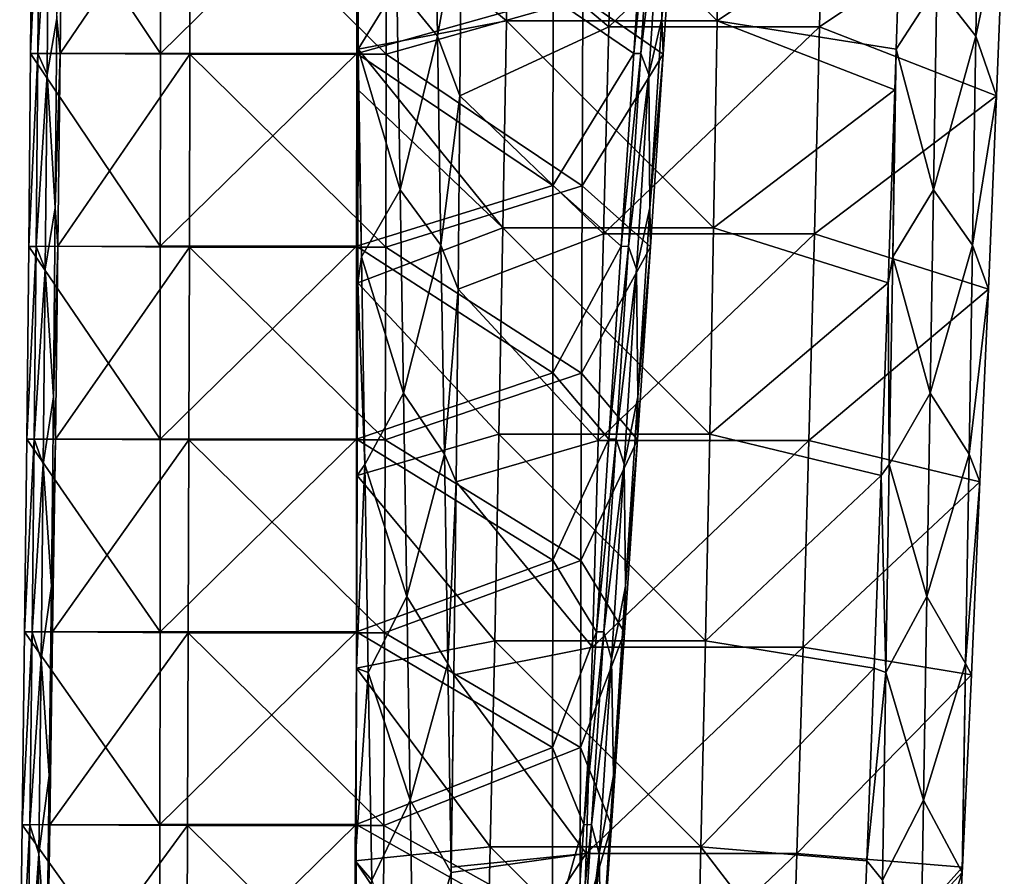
# Model space of a CAD drawing. Header units: millimetres. Extents: x -230 to 230, y 0 to 904.
# Tile 6 of 27: x -226 to -160, y 203 to 260. Entities that reach past the tile are written whole.
import ezdxf

# ---------------------------------------------------------------- set-up
doc = ezdxf.new("R2010")
doc.units = ezdxf.units.MM
doc.header["$LTSCALE"] = 81.481481
for name, color, linetype in [('10', 7, 'CONTINUOUS'), ('11', 7, 'CONTINUOUS'), ('12', 7, 'CONTINUOUS'), ('52', 7, 'CONTINUOUS'), ('54', 7, 'CONTINUOUS'), ('56', 7, 'CONTINUOUS'), ('57', 7, 'CONTINUOUS'), ('8', 7, 'CONTINUOUS')]:
    doc.layers.add(name, color=color, linetype=linetype)

msp = doc.modelspace()

# ---------------------------------------------------------------- linework, layer by layer
at = {"layer": '10', "linetype": 'Continuous'}
for points in [[(-193.559, 274.01, -450.825), (-193.78, 260.167, -451.995), (-203.718, 268.472, -449.376), (-193.559, 274.01, -450.825)], [(-193.78, 260.167, -451.995), (-193.559, 274.01, -450.825), (-179.678, 260.167, -454.66), (-193.78, 260.167, -451.995)], [(-193.559, 274.01, -450.825), (-179.457, 274.01, -453.491), (-179.678, 260.167, -454.66), (-193.559, 274.01, -450.825)], [(-179.457, 274.01, -453.491), (-167.372, 268.472, -456.247), (-179.678, 260.167, -454.66), (-179.457, 274.01, -453.491)], [(-203.718, 268.472, -449.376), (-193.78, 260.167, -451.995), (-203.717, 258.288, -450.289), (-203.718, 268.472, -449.376)], [(-167.372, 268.472, -456.247), (-167.706, 258.288, -457.097), (-179.678, 260.167, -454.66), (-167.372, 268.472, -456.247)], [(-193.78, 260.167, -451.995), (-194.022, 246.335, -453.272), (-203.717, 258.288, -450.289), (-193.78, 260.167, -451.995)], [(-194.022, 246.335, -453.272), (-193.78, 260.167, -451.995), (-179.92, 246.335, -455.937), (-194.022, 246.335, -453.272)], [(-193.78, 260.167, -451.995), (-179.678, 260.167, -454.66), (-179.92, 246.335, -455.937), (-193.78, 260.167, -451.995)], [(-179.678, 260.167, -454.66), (-167.798, 255.555, -457.335), (-179.92, 246.335, -455.937), (-179.678, 260.167, -454.66)], [(-167.706, 258.288, -457.097), (-167.798, 255.555, -457.335), (-179.678, 260.167, -454.66), (-167.706, 258.288, -457.097)], [(-203.717, 258.288, -450.289), (-194.022, 246.335, -453.272), (-203.718, 255.555, -450.544), (-203.717, 258.288, -450.289)], [(-203.718, 255.555, -450.544), (-194.022, 246.335, -453.272), (-203.737, 242.647, -451.806), (-203.718, 255.555, -450.544)], [(-167.798, 255.555, -457.335), (-168.241, 242.647, -458.517), (-179.92, 246.335, -455.937), (-167.798, 255.555, -457.335)], [(-194.022, 246.335, -453.272), (-194.283, 232.513, -454.656), (-203.737, 242.647, -451.806), (-194.022, 246.335, -453.272)], [(-194.283, 232.513, -454.656), (-194.022, 246.335, -453.272), (-180.181, 232.513, -457.322), (-194.283, 232.513, -454.656)], [(-194.022, 246.335, -453.272), (-179.92, 246.335, -455.937), (-180.181, 232.513, -457.322), (-194.022, 246.335, -453.272)], [(-179.92, 246.335, -455.937), (-168.241, 242.647, -458.517), (-180.181, 232.513, -457.322), (-179.92, 246.335, -455.937)], [(-203.737, 242.647, -451.806), (-194.283, 232.513, -454.656), (-203.773, 229.749, -453.162), (-203.737, 242.647, -451.806)], [(-168.241, 242.647, -458.517), (-168.702, 229.749, -459.792), (-180.181, 232.513, -457.322), (-168.241, 242.647, -458.517)], [(-194.283, 232.513, -454.656), (-194.565, 218.702, -456.147), (-203.773, 229.749, -453.162), (-194.283, 232.513, -454.656)], [(-194.565, 218.702, -456.147), (-194.283, 232.513, -454.656), (-180.463, 218.702, -458.813), (-194.565, 218.702, -456.147)], [(-194.283, 232.513, -454.656), (-180.181, 232.513, -457.322), (-180.463, 218.702, -458.813), (-194.283, 232.513, -454.656)], [(-180.181, 232.513, -457.322), (-168.702, 229.749, -459.792), (-180.463, 218.702, -458.813), (-180.181, 232.513, -457.322)], [(-203.773, 229.749, -453.162), (-194.565, 218.702, -456.147), (-203.828, 216.862, -454.61), (-203.773, 229.749, -453.162)], [(-168.702, 229.749, -459.792), (-169.18, 216.862, -461.16), (-180.463, 218.702, -458.813), (-168.702, 229.749, -459.792)], [(-194.565, 218.702, -456.147), (-194.867, 204.904, -457.745), (-203.828, 216.862, -454.61), (-194.565, 218.702, -456.147)], [(-194.867, 204.904, -457.745), (-194.565, 218.702, -456.147), (-180.765, 204.904, -460.411), (-194.867, 204.904, -457.745)], [(-194.565, 218.702, -456.147), (-180.463, 218.702, -458.813), (-180.765, 204.904, -460.411), (-194.565, 218.702, -456.147)], [(-180.463, 218.702, -458.813), (-169.18, 216.862, -461.16), (-180.765, 204.904, -460.411), (-180.463, 218.702, -458.813)], [(-203.828, 216.862, -454.61), (-194.867, 204.904, -457.745), (-203.9, 203.984, -456.152), (-203.828, 216.862, -454.61)], [(-169.18, 216.862, -461.16), (-169.676, 203.984, -462.621), (-180.765, 204.904, -460.411), (-169.18, 216.862, -461.16)], [(-194.867, 204.904, -457.745), (-195.19, 191.119, -459.45), (-203.9, 203.984, -456.152), (-194.867, 204.904, -457.745)], [(-195.19, 191.119, -459.45), (-194.867, 204.904, -457.745), (-181.088, 191.119, -462.115), (-195.19, 191.119, -459.45)], [(-194.867, 204.904, -457.745), (-180.765, 204.904, -460.411), (-181.088, 191.119, -462.115), (-194.867, 204.904, -457.745)], [(-180.765, 204.904, -460.411), (-170.189, 191.119, -464.176), (-181.088, 191.119, -462.115), (-180.765, 204.904, -460.411)], [(-169.676, 203.984, -462.621), (-170.189, 191.119, -464.176), (-180.765, 204.904, -460.411), (-169.676, 203.984, -462.621)], [(-203.9, 203.984, -456.152), (-195.19, 191.119, -459.45), (-203.99, 191.119, -457.786), (-203.9, 203.984, -456.152)]]:
    msp.add_3dface(points, dxfattribs=at)
at = {"layer": '11', "linetype": 'Continuous'}
for points in [[(-201.121, 262.492, -436.182), (-198.4, 259.141, -422.09), (-198.63, 273.126, -422.047), (-201.121, 262.492, -436.182)], [(-198.4, 259.141, -422.09), (-196.798, 268.099, -412.809), (-198.63, 273.126, -422.047), (-198.4, 259.141, -422.09)], [(-203.718, 268.472, -449.376), (-203.717, 258.288, -450.289), (-201.121, 262.492, -436.182), (-203.718, 268.472, -449.376)], [(-196.898, 255.161, -414.501), (-196.798, 268.099, -412.809), (-198.4, 259.141, -422.09), (-196.898, 255.161, -414.501)], [(-201.121, 262.492, -436.182), (-203.717, 258.288, -450.289), (-200.897, 248.88, -436.224), (-201.121, 262.492, -436.182)], [(-201.121, 262.492, -436.182), (-200.897, 248.88, -436.224), (-198.4, 259.141, -422.09), (-201.121, 262.492, -436.182)], [(-200.897, 248.88, -436.224), (-198.17, 245.157, -422.134), (-198.4, 259.141, -422.09), (-200.897, 248.88, -436.224)], [(-198.17, 245.157, -422.134), (-196.898, 255.161, -414.501), (-198.4, 259.141, -422.09), (-198.17, 245.157, -422.134)], [(-203.717, 258.288, -450.289), (-203.718, 255.555, -450.544), (-203.489, 244.385, -450.34), (-203.717, 258.288, -450.289)], [(-203.717, 258.288, -450.289), (-203.489, 244.385, -450.34), (-200.897, 248.88, -436.224), (-203.717, 258.288, -450.289)], [(-203.718, 255.555, -450.544), (-203.737, 242.647, -451.806), (-203.489, 244.385, -450.34), (-203.718, 255.555, -450.544)], [(-197.015, 242.235, -416.288), (-196.898, 255.161, -414.501), (-198.17, 245.157, -422.134), (-197.015, 242.235, -416.288)], [(-200.897, 248.88, -436.224), (-203.489, 244.385, -450.34), (-200.674, 235.268, -436.267), (-200.897, 248.88, -436.224)], [(-200.897, 248.88, -436.224), (-200.674, 235.268, -436.267), (-198.17, 245.157, -422.134), (-200.897, 248.88, -436.224)], [(-200.674, 235.268, -436.267), (-197.94, 231.173, -422.177), (-198.17, 245.157, -422.134), (-200.674, 235.268, -436.267)], [(-197.94, 231.173, -422.177), (-197.015, 242.235, -416.288), (-198.17, 245.157, -422.134), (-197.94, 231.173, -422.177)], [(-203.489, 244.385, -450.34), (-203.737, 242.647, -451.806), (-203.261, 230.482, -450.384), (-203.489, 244.385, -450.34)], [(-203.489, 244.385, -450.34), (-203.261, 230.482, -450.384), (-200.674, 235.268, -436.267), (-203.489, 244.385, -450.34)], [(-203.737, 242.647, -451.806), (-203.773, 229.749, -453.162), (-203.261, 230.482, -450.384), (-203.737, 242.647, -451.806)], [(-197.151, 229.323, -418.168), (-197.015, 242.235, -416.288), (-197.94, 231.173, -422.177), (-197.151, 229.323, -418.168)], [(-200.674, 235.268, -436.267), (-203.261, 230.482, -450.384), (-200.45, 221.656, -436.309), (-200.674, 235.268, -436.267)], [(-200.674, 235.268, -436.267), (-200.45, 221.656, -436.309), (-197.94, 231.173, -422.177), (-200.674, 235.268, -436.267)], [(-200.45, 221.656, -436.309), (-197.71, 217.188, -422.221), (-197.94, 231.173, -422.177), (-200.45, 221.656, -436.309)], [(-197.71, 217.188, -422.221), (-197.151, 229.323, -418.168), (-197.94, 231.173, -422.177), (-197.71, 217.188, -422.221)], [(-203.773, 229.749, -453.162), (-203.828, 216.862, -454.61), (-203.261, 230.482, -450.384), (-203.773, 229.749, -453.162)], [(-203.261, 230.482, -450.384), (-203.828, 216.862, -454.61), (-203.032, 216.579, -450.427), (-203.261, 230.482, -450.384)], [(-203.261, 230.482, -450.384), (-203.032, 216.579, -450.427), (-200.45, 221.656, -436.309), (-203.261, 230.482, -450.384)], [(-197.304, 216.426, -420.141), (-197.151, 229.323, -418.168), (-197.71, 217.188, -422.221), (-197.304, 216.426, -420.141)], [(-200.45, 221.656, -436.309), (-203.032, 216.579, -450.427), (-200.226, 208.044, -436.351), (-200.45, 221.656, -436.309)], [(-200.45, 221.656, -436.309), (-200.226, 208.044, -436.351), (-197.71, 217.188, -422.221), (-200.45, 221.656, -436.309)], [(-203.828, 216.862, -454.61), (-203.9, 203.984, -456.152), (-203.032, 216.579, -450.427), (-203.828, 216.862, -454.61)], [(-200.226, 208.044, -436.351), (-197.48, 203.204, -422.263), (-197.71, 217.188, -422.221), (-200.226, 208.044, -436.351)], [(-197.48, 203.204, -422.263), (-197.304, 216.426, -420.141), (-197.71, 217.188, -422.221), (-197.48, 203.204, -422.263)], [(-203.032, 216.579, -450.427), (-203.9, 203.984, -456.152), (-202.803, 202.675, -450.47), (-203.032, 216.579, -450.427)], [(-203.032, 216.579, -450.427), (-202.803, 202.675, -450.47), (-200.226, 208.044, -436.351), (-203.032, 216.579, -450.427)], [(-197.48, 203.204, -422.263), (-197.475, 203.542, -422.207), (-197.304, 216.426, -420.141), (-197.48, 203.204, -422.263)], [(-200.226, 208.044, -436.351), (-202.803, 202.675, -450.47), (-200.002, 194.432, -436.394), (-200.226, 208.044, -436.351)], [(-197.48, 203.204, -422.263), (-200.226, 208.044, -436.351), (-200.002, 194.432, -436.394), (-197.48, 203.204, -422.263)], [(-203.9, 203.984, -456.152), (-203.99, 191.119, -457.786), (-202.803, 202.675, -450.47), (-203.9, 203.984, -456.152)], [(-197.664, 190.675, -424.367), (-197.48, 203.204, -422.263), (-200.002, 194.432, -436.394), (-197.664, 190.675, -424.367)]]:
    msp.add_3dface(points, dxfattribs=at)
at = {"layer": '12', "linetype": 'Continuous'}
for points in [[(-162.362, 259.141, -428.903), (-164.973, 262.492, -443.016), (-162.132, 273.126, -428.947), (-162.362, 259.141, -428.903)], [(-160.465, 268.099, -419.677), (-162.362, 259.141, -428.903), (-162.132, 273.126, -428.947), (-160.465, 268.099, -419.677)], [(-167.706, 258.288, -457.097), (-167.372, 268.472, -456.247), (-164.973, 262.492, -443.016), (-167.706, 258.288, -457.097)], [(-160.465, 268.099, -419.677), (-160.99, 255.161, -421.29), (-162.362, 259.141, -428.903), (-160.465, 268.099, -419.677)], [(-165.197, 248.88, -442.973), (-167.706, 258.288, -457.097), (-164.973, 262.492, -443.016), (-165.197, 248.88, -442.973)], [(-165.197, 248.88, -442.973), (-164.973, 262.492, -443.016), (-162.362, 259.141, -428.903), (-165.197, 248.88, -442.973)], [(-162.592, 245.157, -428.86), (-165.197, 248.88, -442.973), (-162.362, 259.141, -428.903), (-162.592, 245.157, -428.86)], [(-160.99, 255.161, -421.29), (-162.592, 245.157, -428.86), (-162.362, 259.141, -428.903), (-160.99, 255.161, -421.29)], [(-167.798, 255.555, -457.335), (-167.706, 258.288, -457.097), (-167.936, 244.385, -457.061), (-167.798, 255.555, -457.335)], [(-167.936, 244.385, -457.061), (-167.706, 258.288, -457.097), (-165.197, 248.88, -442.973), (-167.936, 244.385, -457.061)], [(-168.241, 242.647, -458.517), (-167.798, 255.555, -457.335), (-167.936, 244.385, -457.061), (-168.241, 242.647, -458.517)], [(-160.99, 255.161, -421.29), (-161.533, 242.235, -422.996), (-162.592, 245.157, -428.86), (-160.99, 255.161, -421.29)], [(-165.421, 235.268, -442.931), (-167.936, 244.385, -457.061), (-165.197, 248.88, -442.973), (-165.421, 235.268, -442.931)], [(-165.421, 235.268, -442.931), (-165.197, 248.88, -442.973), (-162.592, 245.157, -428.86), (-165.421, 235.268, -442.931)], [(-162.822, 231.173, -428.816), (-165.421, 235.268, -442.931), (-162.592, 245.157, -428.86), (-162.822, 231.173, -428.816)], [(-161.533, 242.235, -422.996), (-162.822, 231.173, -428.816), (-162.592, 245.157, -428.86), (-161.533, 242.235, -422.996)], [(-168.165, 230.482, -457.018), (-168.241, 242.647, -458.517), (-167.936, 244.385, -457.061), (-168.165, 230.482, -457.018)], [(-168.165, 230.482, -457.018), (-167.936, 244.385, -457.061), (-165.421, 235.268, -442.931), (-168.165, 230.482, -457.018)], [(-168.702, 229.749, -459.792), (-168.241, 242.647, -458.517), (-168.165, 230.482, -457.018), (-168.702, 229.749, -459.792)], [(-161.533, 242.235, -422.996), (-162.093, 229.323, -424.795), (-162.822, 231.173, -428.816), (-161.533, 242.235, -422.996)], [(-165.644, 221.656, -442.889), (-168.165, 230.482, -457.018), (-165.421, 235.268, -442.931), (-165.644, 221.656, -442.889)], [(-165.644, 221.656, -442.889), (-165.421, 235.268, -442.931), (-162.822, 231.173, -428.816), (-165.644, 221.656, -442.889)], [(-163.052, 217.188, -428.773), (-165.644, 221.656, -442.889), (-162.822, 231.173, -428.816), (-163.052, 217.188, -428.773)], [(-162.093, 229.323, -424.795), (-163.052, 217.188, -428.773), (-162.822, 231.173, -428.816), (-162.093, 229.323, -424.795)], [(-168.394, 216.579, -456.975), (-168.702, 229.749, -459.792), (-168.165, 230.482, -457.018), (-168.394, 216.579, -456.975)], [(-168.394, 216.579, -456.975), (-168.165, 230.482, -457.018), (-165.644, 221.656, -442.889), (-168.394, 216.579, -456.975)], [(-169.18, 216.862, -461.16), (-168.702, 229.749, -459.792), (-168.394, 216.579, -456.975), (-169.18, 216.862, -461.16)], [(-162.093, 229.323, -424.795), (-162.671, 216.426, -426.688), (-163.052, 217.188, -428.773), (-162.093, 229.323, -424.795)], [(-165.868, 208.044, -442.846), (-168.394, 216.579, -456.975), (-165.644, 221.656, -442.889), (-165.868, 208.044, -442.846)], [(-165.868, 208.044, -442.846), (-165.644, 221.656, -442.889), (-163.052, 217.188, -428.773), (-165.868, 208.044, -442.846)], [(-169.676, 203.984, -462.621), (-169.18, 216.862, -461.16), (-168.394, 216.579, -456.975), (-169.676, 203.984, -462.621)], [(-163.282, 203.204, -428.728), (-165.868, 208.044, -442.846), (-163.052, 217.188, -428.773), (-163.282, 203.204, -428.728)], [(-163.266, 203.542, -428.675), (-163.282, 203.204, -428.728), (-163.052, 217.188, -428.773), (-163.266, 203.542, -428.675)], [(-162.671, 216.426, -426.688), (-163.266, 203.542, -428.675), (-163.052, 217.188, -428.773), (-162.671, 216.426, -426.688)], [(-168.623, 202.675, -456.932), (-169.676, 203.984, -462.621), (-168.394, 216.579, -456.975), (-168.623, 202.675, -456.932)], [(-168.623, 202.675, -456.932), (-168.394, 216.579, -456.975), (-165.868, 208.044, -442.846), (-168.623, 202.675, -456.932)], [(-166.092, 194.432, -442.804), (-168.623, 202.675, -456.932), (-165.868, 208.044, -442.846), (-166.092, 194.432, -442.804)], [(-163.282, 203.204, -428.728), (-166.092, 194.432, -442.804), (-165.868, 208.044, -442.846), (-163.282, 203.204, -428.728)], [(-170.189, 191.119, -464.176), (-169.676, 203.984, -462.621), (-168.623, 202.675, -456.932), (-170.189, 191.119, -464.176)], [(-163.282, 203.204, -428.728), (-163.878, 190.675, -430.754), (-166.092, 194.432, -442.804), (-163.282, 203.204, -428.728)]]:
    msp.add_3dface(points, dxfattribs=at)
at = {"layer": '52', "linetype": 'Continuous'}
for points in [[(-225.514, 270.89, -13.678), (-225.04, 270.888, -23.566), (-225.627, 257.989, -13.526), (-225.514, 270.89, -13.678)], [(-225.04, 270.888, -23.566), (-225.146, 257.987, -23.571), (-225.627, 257.989, -13.526), (-225.04, 270.888, -23.566)], [(-225.04, 270.888, -23.566), (-224.421, 269.637, -36.705), (-225.146, 257.987, -23.571), (-225.04, 270.888, -23.566)], [(-223.647, 257.991, -54.871), (-223.868, 260.341, -49.846), (-223.501, 270.892, -55.716), (-223.647, 257.991, -54.871)], [(-224.421, 269.637, -36.705), (-224.529, 256.597, -36.71), (-225.146, 257.987, -23.571), (-224.421, 269.637, -36.705)], [(-224.421, 269.637, -36.705), (-223.868, 260.341, -49.846), (-224.529, 256.597, -36.71), (-224.421, 269.637, -36.705)], [(-223.868, 260.341, -49.846), (-223.98, 247.676, -49.851), (-224.529, 256.597, -36.71), (-223.868, 260.341, -49.846)], [(-223.98, 247.676, -49.851), (-223.868, 260.341, -49.846), (-223.647, 257.991, -54.871), (-223.98, 247.676, -49.851)], [(-225.627, 257.989, -13.526), (-225.146, 257.987, -23.571), (-225.751, 245.088, -13.372), (-225.627, 257.989, -13.526)], [(-225.146, 257.987, -23.571), (-225.262, 245.086, -23.577), (-225.751, 245.088, -13.372), (-225.146, 257.987, -23.571)], [(-225.146, 257.987, -23.571), (-224.529, 256.597, -36.71), (-225.262, 245.086, -23.577), (-225.146, 257.987, -23.571)], [(-223.805, 245.09, -54.017), (-223.98, 247.676, -49.851), (-223.647, 257.991, -54.871), (-223.805, 245.09, -54.017)], [(-224.529, 256.597, -36.71), (-224.648, 243.557, -36.715), (-225.262, 245.086, -23.577), (-224.529, 256.597, -36.71)], [(-224.529, 256.597, -36.71), (-223.98, 247.676, -49.851), (-224.648, 243.557, -36.715), (-224.529, 256.597, -36.71)], [(-223.98, 247.676, -49.851), (-224.103, 235.01, -49.857), (-224.648, 243.557, -36.715), (-223.98, 247.676, -49.851)], [(-224.103, 235.01, -49.857), (-223.98, 247.676, -49.851), (-223.805, 245.09, -54.017), (-224.103, 235.01, -49.857)], [(-225.751, 245.088, -13.372), (-225.262, 245.086, -23.577), (-225.886, 232.187, -13.217), (-225.751, 245.088, -13.372)], [(-225.262, 245.086, -23.577), (-225.39, 232.186, -23.583), (-225.886, 232.187, -13.217), (-225.262, 245.086, -23.577)], [(-225.262, 245.086, -23.577), (-224.648, 243.557, -36.715), (-225.39, 232.186, -23.583), (-225.262, 245.086, -23.577)], [(-223.974, 232.19, -53.155), (-224.103, 235.01, -49.857), (-223.805, 245.09, -54.017), (-223.974, 232.19, -53.155)], [(-224.648, 243.557, -36.715), (-224.778, 230.517, -36.722), (-225.39, 232.186, -23.583), (-224.648, 243.557, -36.715)], [(-224.648, 243.557, -36.715), (-224.103, 235.01, -49.857), (-224.778, 230.517, -36.722), (-224.648, 243.557, -36.715)], [(-224.103, 235.01, -49.857), (-224.237, 222.345, -49.864), (-224.778, 230.517, -36.722), (-224.103, 235.01, -49.857)], [(-224.237, 222.345, -49.864), (-224.103, 235.01, -49.857), (-223.974, 232.19, -53.155), (-224.237, 222.345, -49.864)], [(-225.886, 232.187, -13.217), (-225.39, 232.186, -23.583), (-226.033, 219.286, -13.062), (-225.886, 232.187, -13.217)], [(-225.39, 232.186, -23.583), (-225.529, 219.285, -23.59), (-226.033, 219.286, -13.062), (-225.39, 232.186, -23.583)], [(-225.39, 232.186, -23.583), (-224.778, 230.517, -36.722), (-225.529, 219.285, -23.59), (-225.39, 232.186, -23.583)], [(-224.155, 219.289, -52.285), (-224.237, 222.345, -49.864), (-223.974, 232.19, -53.155), (-224.155, 219.289, -52.285)], [(-224.778, 230.517, -36.722), (-224.92, 217.478, -36.728), (-225.529, 219.285, -23.59), (-224.778, 230.517, -36.722)], [(-224.778, 230.517, -36.722), (-224.237, 222.345, -49.864), (-224.92, 217.478, -36.728), (-224.778, 230.517, -36.722)], [(-224.237, 222.345, -49.864), (-224.381, 209.68, -49.871), (-224.92, 217.478, -36.728), (-224.237, 222.345, -49.864)], [(-224.381, 209.68, -49.871), (-224.237, 222.345, -49.864), (-224.155, 219.289, -52.285), (-224.381, 209.68, -49.871)], [(-226.033, 219.286, -13.062), (-225.529, 219.285, -23.59), (-226.19, 206.386, -12.905), (-226.033, 219.286, -13.062)], [(-225.529, 219.285, -23.59), (-225.679, 206.384, -23.597), (-226.19, 206.386, -12.905), (-225.529, 219.285, -23.59)], [(-225.529, 219.285, -23.59), (-224.92, 217.478, -36.728), (-225.679, 206.384, -23.597), (-225.529, 219.285, -23.59)], [(-224.347, 206.388, -51.407), (-224.381, 209.68, -49.871), (-224.155, 219.289, -52.285), (-224.347, 206.388, -51.407)], [(-224.92, 217.478, -36.728), (-225.073, 204.438, -36.736), (-225.679, 206.384, -23.597), (-224.92, 217.478, -36.728)], [(-224.92, 217.478, -36.728), (-224.381, 209.68, -49.871), (-225.073, 204.438, -36.736), (-224.92, 217.478, -36.728)], [(-224.381, 209.68, -49.871), (-224.536, 197.015, -49.878), (-225.073, 204.438, -36.736), (-224.381, 209.68, -49.871)], [(-224.536, 197.015, -49.878), (-224.381, 209.68, -49.871), (-224.347, 206.388, -51.407), (-224.536, 197.015, -49.878)], [(-226.19, 206.386, -12.905), (-225.679, 206.384, -23.597), (-226.359, 193.485, -12.747), (-226.19, 206.386, -12.905)], [(-225.679, 206.384, -23.597), (-225.84, 193.484, -23.605), (-226.359, 193.485, -12.747), (-225.679, 206.384, -23.597)], [(-225.679, 206.384, -23.597), (-225.073, 204.438, -36.736), (-225.84, 193.484, -23.605), (-225.679, 206.384, -23.597)], [(-224.551, 193.487, -50.52), (-224.536, 197.015, -49.878), (-224.347, 206.388, -51.407), (-224.551, 193.487, -50.52)], [(-225.073, 204.438, -36.736), (-225.238, 191.399, -36.744), (-225.84, 193.484, -23.605), (-225.073, 204.438, -36.736)], [(-225.073, 204.438, -36.736), (-224.536, 197.015, -49.878), (-225.238, 191.399, -36.744), (-225.073, 204.438, -36.736)]]:
    msp.add_3dface(points, dxfattribs=at)
at = {"layer": '54', "linetype": 'Continuous'}
for points in [[(-185.265, 257.996, -11.593), (-183.962, 270.889, -21.6), (-184.435, 270.896, -11.712), (-185.265, 257.996, -11.593)], [(-184.784, 257.988, -21.639), (-183.962, 270.889, -21.6), (-185.265, 257.996, -11.593), (-184.784, 257.988, -21.639)], [(-183.962, 270.889, -21.6), (-184.784, 257.988, -21.639), (-183.413, 269.637, -34.741), (-183.962, 270.889, -21.6)], [(-182.426, 270.851, -53.747), (-183.376, 260.34, -47.908), (-183.289, 257.948, -52.936), (-182.426, 270.851, -53.747)], [(-183.413, 269.637, -34.741), (-184.784, 257.988, -21.639), (-184.244, 256.598, -34.781), (-183.413, 269.637, -34.741)], [(-183.413, 269.637, -34.741), (-184.244, 256.598, -34.781), (-183.376, 260.34, -47.908), (-183.413, 269.637, -34.741)], [(-183.376, 260.34, -47.908), (-184.244, 256.598, -34.781), (-184.185, 247.675, -47.946), (-183.376, 260.34, -47.908)], [(-183.376, 260.34, -47.908), (-184.185, 247.675, -47.946), (-183.289, 257.948, -52.936), (-183.376, 260.34, -47.908)], [(-186.096, 245.095, -11.474), (-184.784, 257.988, -21.639), (-185.265, 257.996, -11.593), (-186.096, 245.095, -11.474)], [(-185.608, 245.088, -21.679), (-184.784, 257.988, -21.639), (-186.096, 245.095, -11.474), (-185.608, 245.088, -21.679)], [(-184.784, 257.988, -21.639), (-185.608, 245.088, -21.679), (-184.244, 256.598, -34.781), (-184.784, 257.988, -21.639)], [(-183.289, 257.948, -52.936), (-184.185, 247.675, -47.946), (-184.154, 245.046, -52.116), (-183.289, 257.948, -52.936)], [(-184.244, 256.598, -34.781), (-185.608, 245.088, -21.679), (-185.077, 243.558, -34.821), (-184.244, 256.598, -34.781)], [(-184.244, 256.598, -34.781), (-185.077, 243.558, -34.821), (-184.185, 247.675, -47.946), (-184.244, 256.598, -34.781)], [(-184.185, 247.675, -47.946), (-185.077, 243.558, -34.821), (-184.996, 235.01, -47.985), (-184.185, 247.675, -47.946)], [(-184.185, 247.675, -47.946), (-184.996, 235.01, -47.985), (-184.154, 245.046, -52.116), (-184.185, 247.675, -47.946)], [(-186.93, 232.195, -11.353), (-185.608, 245.088, -21.679), (-186.096, 245.095, -11.474), (-186.93, 232.195, -11.353)], [(-186.434, 232.187, -21.718), (-185.608, 245.088, -21.679), (-186.93, 232.195, -11.353), (-186.434, 232.187, -21.718)], [(-185.608, 245.088, -21.679), (-186.434, 232.187, -21.718), (-185.077, 243.558, -34.821), (-185.608, 245.088, -21.679)], [(-184.154, 245.046, -52.116), (-184.996, 235.01, -47.985), (-185.021, 232.144, -51.288), (-184.154, 245.046, -52.116)], [(-185.077, 243.558, -34.821), (-186.434, 232.187, -21.718), (-185.912, 230.519, -34.861), (-185.077, 243.558, -34.821)], [(-185.077, 243.558, -34.821), (-185.912, 230.519, -34.861), (-184.996, 235.01, -47.985), (-185.077, 243.558, -34.821)], [(-184.996, 235.01, -47.985), (-185.912, 230.519, -34.861), (-185.808, 222.344, -48.024), (-184.996, 235.01, -47.985)], [(-184.996, 235.01, -47.985), (-185.808, 222.344, -48.024), (-185.021, 232.144, -51.288), (-184.996, 235.01, -47.985)], [(-187.765, 219.295, -11.23), (-186.434, 232.187, -21.718), (-186.93, 232.195, -11.353), (-187.765, 219.295, -11.23)], [(-187.262, 219.287, -21.758), (-186.434, 232.187, -21.718), (-187.765, 219.295, -11.23), (-187.262, 219.287, -21.758)], [(-186.434, 232.187, -21.718), (-187.262, 219.287, -21.758), (-185.912, 230.519, -34.861), (-186.434, 232.187, -21.718)], [(-185.021, 232.144, -51.288), (-185.808, 222.344, -48.024), (-185.891, 219.242, -50.45), (-185.021, 232.144, -51.288)], [(-185.912, 230.519, -34.861), (-187.262, 219.287, -21.758), (-186.749, 217.479, -34.901), (-185.912, 230.519, -34.861)], [(-185.912, 230.519, -34.861), (-186.749, 217.479, -34.901), (-185.808, 222.344, -48.024), (-185.912, 230.519, -34.861)], [(-185.808, 222.344, -48.024), (-186.749, 217.479, -34.901), (-186.622, 209.679, -48.063), (-185.808, 222.344, -48.024)], [(-185.808, 222.344, -48.024), (-186.622, 209.679, -48.063), (-185.891, 219.242, -50.45), (-185.808, 222.344, -48.024)], [(-188.603, 206.395, -11.106), (-187.262, 219.287, -21.758), (-187.765, 219.295, -11.23), (-188.603, 206.395, -11.106)], [(-188.092, 206.387, -21.797), (-187.262, 219.287, -21.758), (-188.603, 206.395, -11.106), (-188.092, 206.387, -21.797)], [(-187.262, 219.287, -21.758), (-188.092, 206.387, -21.797), (-186.749, 217.479, -34.901), (-187.262, 219.287, -21.758)], [(-185.891, 219.242, -50.45), (-186.622, 209.679, -48.063), (-186.763, 206.341, -49.604), (-185.891, 219.242, -50.45)], [(-186.749, 217.479, -34.901), (-188.092, 206.387, -21.797), (-187.588, 204.44, -34.941), (-186.749, 217.479, -34.901)], [(-186.749, 217.479, -34.901), (-187.588, 204.44, -34.941), (-186.622, 209.679, -48.063), (-186.749, 217.479, -34.901)], [(-186.622, 209.679, -48.063), (-187.588, 204.44, -34.941), (-187.438, 197.014, -48.102), (-186.622, 209.679, -48.063)], [(-186.622, 209.679, -48.063), (-187.438, 197.014, -48.102), (-186.763, 206.341, -49.604), (-186.622, 209.679, -48.063)], [(-189.442, 193.495, -10.98), (-188.092, 206.387, -21.797), (-188.603, 206.395, -11.106), (-189.442, 193.495, -10.98)], [(-188.923, 193.487, -21.837), (-188.092, 206.387, -21.797), (-189.442, 193.495, -10.98), (-188.923, 193.487, -21.837)], [(-188.092, 206.387, -21.797), (-188.923, 193.487, -21.837), (-187.588, 204.44, -34.941), (-188.092, 206.387, -21.797)], [(-187.438, 197.014, -48.102), (-187.638, 193.44, -48.75), (-186.763, 206.341, -49.604), (-187.438, 197.014, -48.102)], [(-187.588, 204.44, -34.941), (-188.923, 193.487, -21.837), (-188.429, 191.401, -34.981), (-187.588, 204.44, -34.941)], [(-187.588, 204.44, -34.941), (-188.429, 191.401, -34.981), (-187.438, 197.014, -48.102), (-187.588, 204.44, -34.941)]]:
    msp.add_3dface(points, dxfattribs=at)
at = {"layer": '56', "linetype": 'Continuous'}
for points in [[(-223.647, 257.991, -54.871), (-223.501, 270.892, -55.716), (-214.922, 270.843, -55.302), (-223.647, 257.991, -54.871)], [(-214.962, 257.939, -54.451), (-223.647, 257.991, -54.871), (-214.922, 270.843, -55.302), (-214.962, 257.939, -54.451)], [(-214.962, 257.939, -54.451), (-214.922, 270.843, -55.302), (-201.824, 257.939, -53.822), (-214.962, 257.939, -54.451)], [(-201.824, 257.939, -53.822), (-214.922, 270.843, -55.302), (-201.784, 270.843, -54.673), (-201.824, 257.939, -53.822)], [(-201.824, 257.939, -53.822), (-201.784, 270.843, -54.673), (-188.675, 261.668, -53.44), (-201.824, 257.939, -53.822)], [(-182.426, 270.851, -53.747), (-183.289, 257.948, -52.936), (-188.675, 261.668, -53.44), (-182.426, 270.851, -53.747)], [(-188.715, 249.138, -52.608), (-201.824, 257.939, -53.822), (-188.675, 261.668, -53.44), (-188.715, 249.138, -52.608)], [(-183.289, 257.948, -52.936), (-188.715, 249.138, -52.608), (-188.675, 261.668, -53.44), (-183.289, 257.948, -52.936)], [(-223.805, 245.09, -54.017), (-223.647, 257.991, -54.871), (-214.962, 257.939, -54.451), (-223.805, 245.09, -54.017)], [(-215.003, 245.036, -53.592), (-223.805, 245.09, -54.017), (-214.962, 257.939, -54.451), (-215.003, 245.036, -53.592)], [(-215.003, 245.036, -53.592), (-214.962, 257.939, -54.451), (-201.866, 245.036, -52.963), (-215.003, 245.036, -53.592)], [(-201.866, 245.036, -52.963), (-214.962, 257.939, -54.451), (-201.824, 257.939, -53.822), (-201.866, 245.036, -52.963)], [(-201.866, 245.036, -52.963), (-201.824, 257.939, -53.822), (-188.715, 249.138, -52.608), (-201.866, 245.036, -52.963)], [(-183.289, 257.948, -52.936), (-184.154, 245.046, -52.116), (-188.715, 249.138, -52.608), (-183.289, 257.948, -52.936)], [(-188.755, 236.608, -51.768), (-201.866, 245.036, -52.963), (-188.715, 249.138, -52.608), (-188.755, 236.608, -51.768)], [(-184.154, 245.046, -52.116), (-188.755, 236.608, -51.768), (-188.715, 249.138, -52.608), (-184.154, 245.046, -52.116)], [(-223.974, 232.19, -53.155), (-223.805, 245.09, -54.017), (-215.003, 245.036, -53.592), (-223.974, 232.19, -53.155)], [(-215.045, 232.134, -52.724), (-223.974, 232.19, -53.155), (-215.003, 245.036, -53.592), (-215.045, 232.134, -52.724)], [(-215.045, 232.134, -52.724), (-215.003, 245.036, -53.592), (-201.907, 232.134, -52.095), (-215.045, 232.134, -52.724)], [(-201.907, 232.134, -52.095), (-215.003, 245.036, -53.592), (-201.866, 245.036, -52.963), (-201.907, 232.134, -52.095)], [(-201.907, 232.134, -52.095), (-201.866, 245.036, -52.963), (-188.755, 236.608, -51.768), (-201.907, 232.134, -52.095)], [(-184.154, 245.046, -52.116), (-185.021, 232.144, -51.288), (-188.755, 236.608, -51.768), (-184.154, 245.046, -52.116)], [(-188.795, 224.079, -50.92), (-201.907, 232.134, -52.095), (-188.755, 236.608, -51.768), (-188.795, 224.079, -50.92)], [(-185.021, 232.144, -51.288), (-188.795, 224.079, -50.92), (-188.755, 236.608, -51.768), (-185.021, 232.144, -51.288)], [(-224.155, 219.289, -52.285), (-223.974, 232.19, -53.155), (-215.045, 232.134, -52.724), (-224.155, 219.289, -52.285)], [(-215.087, 219.232, -51.847), (-224.155, 219.289, -52.285), (-215.045, 232.134, -52.724), (-215.087, 219.232, -51.847)], [(-215.087, 219.232, -51.847), (-215.045, 232.134, -52.724), (-201.949, 219.232, -51.218), (-215.087, 219.232, -51.847)], [(-201.949, 219.232, -51.218), (-215.045, 232.134, -52.724), (-201.907, 232.134, -52.095), (-201.949, 219.232, -51.218)], [(-201.949, 219.232, -51.218), (-201.907, 232.134, -52.095), (-188.795, 224.079, -50.92), (-201.949, 219.232, -51.218)], [(-185.021, 232.144, -51.288), (-185.891, 219.242, -50.45), (-188.795, 224.079, -50.92), (-185.021, 232.144, -51.288)], [(-188.837, 211.55, -50.063), (-201.949, 219.232, -51.218), (-188.795, 224.079, -50.92), (-188.837, 211.55, -50.063)], [(-185.891, 219.242, -50.45), (-188.837, 211.55, -50.063), (-188.795, 224.079, -50.92), (-185.891, 219.242, -50.45)], [(-224.347, 206.388, -51.407), (-224.155, 219.289, -52.285), (-215.087, 219.232, -51.847), (-224.347, 206.388, -51.407)], [(-215.129, 206.331, -50.962), (-224.347, 206.388, -51.407), (-215.087, 219.232, -51.847), (-215.129, 206.331, -50.962)], [(-215.129, 206.331, -50.962), (-215.087, 219.232, -51.847), (-201.992, 206.331, -50.333), (-215.129, 206.331, -50.962)], [(-201.992, 206.331, -50.333), (-215.087, 219.232, -51.847), (-201.949, 219.232, -51.218), (-201.992, 206.331, -50.333)], [(-201.992, 206.331, -50.333), (-201.949, 219.232, -51.218), (-188.837, 211.55, -50.063), (-201.992, 206.331, -50.333)], [(-185.891, 219.242, -50.45), (-186.763, 206.341, -49.604), (-188.837, 211.55, -50.063), (-185.891, 219.242, -50.45)], [(-188.878, 199.022, -49.198), (-201.992, 206.331, -50.333), (-188.837, 211.55, -50.063), (-188.878, 199.022, -49.198)], [(-186.763, 206.341, -49.604), (-188.878, 199.022, -49.198), (-188.837, 211.55, -50.063), (-186.763, 206.341, -49.604)], [(-224.551, 193.487, -50.52), (-224.347, 206.388, -51.407), (-215.129, 206.331, -50.962), (-224.551, 193.487, -50.52)], [(-215.172, 193.43, -50.067), (-224.551, 193.487, -50.52), (-215.129, 206.331, -50.962), (-215.172, 193.43, -50.067)], [(-215.172, 193.43, -50.067), (-215.129, 206.331, -50.962), (-202.034, 193.43, -49.438), (-215.172, 193.43, -50.067)], [(-202.034, 193.43, -49.438), (-215.129, 206.331, -50.962), (-201.992, 206.331, -50.333), (-202.034, 193.43, -49.438)], [(-202.034, 193.43, -49.438), (-201.992, 206.331, -50.333), (-188.878, 199.022, -49.198), (-202.034, 193.43, -49.438)], [(-186.763, 206.341, -49.604), (-187.638, 193.44, -48.75), (-188.878, 199.022, -49.198), (-186.763, 206.341, -49.604)]]:
    msp.add_3dface(points, dxfattribs=at)
at = {"layer": '57', "linetype": 'Continuous'}
for points in [[(-225.514, 270.89, -13.678), (-225.627, 257.989, -13.526), (-216.941, 257.998, -13.11), (-225.514, 270.89, -13.678)], [(-216.934, 270.898, -13.267), (-225.514, 270.89, -13.678), (-216.941, 257.998, -13.11), (-216.934, 270.898, -13.267)], [(-216.934, 270.898, -13.267), (-216.941, 257.998, -13.11), (-203.796, 270.898, -12.638), (-216.934, 270.898, -13.267)], [(-203.796, 270.898, -12.638), (-216.941, 257.998, -13.11), (-203.804, 257.998, -12.481), (-203.796, 270.898, -12.638)], [(-203.796, 270.898, -12.638), (-203.804, 257.998, -12.481), (-190.664, 261.686, -11.897), (-203.796, 270.898, -12.638)], [(-185.265, 257.996, -11.593), (-184.435, 270.896, -11.712), (-190.664, 261.686, -11.897), (-185.265, 257.996, -11.593)], [(-190.664, 261.686, -11.897), (-203.804, 257.998, -12.481), (-190.671, 249.155, -11.743), (-190.664, 261.686, -11.897)], [(-185.265, 257.996, -11.593), (-190.664, 261.686, -11.897), (-190.671, 249.155, -11.743), (-185.265, 257.996, -11.593)], [(-225.627, 257.989, -13.526), (-225.751, 245.088, -13.372), (-216.949, 245.098, -12.951), (-225.627, 257.989, -13.526)], [(-216.941, 257.998, -13.11), (-225.627, 257.989, -13.526), (-216.949, 245.098, -12.951), (-216.941, 257.998, -13.11)], [(-216.941, 257.998, -13.11), (-216.949, 245.098, -12.951), (-203.804, 257.998, -12.481), (-216.941, 257.998, -13.11)], [(-203.804, 257.998, -12.481), (-216.949, 245.098, -12.951), (-203.811, 245.098, -12.322), (-203.804, 257.998, -12.481)], [(-203.804, 257.998, -12.481), (-203.811, 245.098, -12.322), (-190.671, 249.155, -11.743), (-203.804, 257.998, -12.481)], [(-186.096, 245.095, -11.474), (-185.265, 257.996, -11.593), (-190.671, 249.155, -11.743), (-186.096, 245.095, -11.474)], [(-190.671, 249.155, -11.743), (-203.811, 245.098, -12.322), (-190.678, 236.624, -11.588), (-190.671, 249.155, -11.743)], [(-186.096, 245.095, -11.474), (-190.671, 249.155, -11.743), (-190.678, 236.624, -11.588), (-186.096, 245.095, -11.474)], [(-225.751, 245.088, -13.372), (-225.886, 232.187, -13.217), (-216.957, 232.198, -12.79), (-225.751, 245.088, -13.372)], [(-216.949, 245.098, -12.951), (-225.751, 245.088, -13.372), (-216.957, 232.198, -12.79), (-216.949, 245.098, -12.951)], [(-216.949, 245.098, -12.951), (-216.957, 232.198, -12.79), (-203.811, 245.098, -12.322), (-216.949, 245.098, -12.951)], [(-203.811, 245.098, -12.322), (-216.957, 232.198, -12.79), (-203.819, 232.198, -12.161), (-203.811, 245.098, -12.322)], [(-203.811, 245.098, -12.322), (-203.819, 232.198, -12.161), (-190.678, 236.624, -11.588), (-203.811, 245.098, -12.322)], [(-186.93, 232.195, -11.353), (-186.096, 245.095, -11.474), (-190.678, 236.624, -11.588), (-186.93, 232.195, -11.353)], [(-190.678, 236.624, -11.588), (-203.819, 232.198, -12.161), (-190.686, 224.093, -11.43), (-190.678, 236.624, -11.588)], [(-186.93, 232.195, -11.353), (-190.678, 236.624, -11.588), (-190.686, 224.093, -11.43), (-186.93, 232.195, -11.353)], [(-225.886, 232.187, -13.217), (-226.033, 219.286, -13.062), (-216.965, 219.298, -12.628), (-225.886, 232.187, -13.217)], [(-216.957, 232.198, -12.79), (-225.886, 232.187, -13.217), (-216.965, 219.298, -12.628), (-216.957, 232.198, -12.79)], [(-216.957, 232.198, -12.79), (-216.965, 219.298, -12.628), (-203.819, 232.198, -12.161), (-216.957, 232.198, -12.79)], [(-203.819, 232.198, -12.161), (-216.965, 219.298, -12.628), (-203.827, 219.298, -11.999), (-203.819, 232.198, -12.161)], [(-203.819, 232.198, -12.161), (-203.827, 219.298, -11.999), (-190.686, 224.093, -11.43), (-203.819, 232.198, -12.161)], [(-187.765, 219.295, -11.23), (-186.93, 232.195, -11.353), (-190.686, 224.093, -11.43), (-187.765, 219.295, -11.23)], [(-190.686, 224.093, -11.43), (-203.827, 219.298, -11.999), (-190.694, 211.561, -11.272), (-190.686, 224.093, -11.43)], [(-187.765, 219.295, -11.23), (-190.686, 224.093, -11.43), (-190.694, 211.561, -11.272), (-187.765, 219.295, -11.23)], [(-226.033, 219.286, -13.062), (-226.19, 206.386, -12.905), (-216.972, 206.398, -12.464), (-226.033, 219.286, -13.062)], [(-216.965, 219.298, -12.628), (-226.033, 219.286, -13.062), (-216.972, 206.398, -12.464), (-216.965, 219.298, -12.628)], [(-216.965, 219.298, -12.628), (-216.972, 206.398, -12.464), (-203.827, 219.298, -11.999), (-216.965, 219.298, -12.628)], [(-203.827, 219.298, -11.999), (-216.972, 206.398, -12.464), (-203.835, 206.398, -11.835), (-203.827, 219.298, -11.999)], [(-203.827, 219.298, -11.999), (-203.835, 206.398, -11.835), (-190.694, 211.561, -11.272), (-203.827, 219.298, -11.999)], [(-188.603, 206.395, -11.106), (-187.765, 219.295, -11.23), (-190.694, 211.561, -11.272), (-188.603, 206.395, -11.106)], [(-190.694, 211.561, -11.272), (-203.835, 206.398, -11.835), (-190.701, 199.03, -11.111), (-190.694, 211.561, -11.272)], [(-188.603, 206.395, -11.106), (-190.694, 211.561, -11.272), (-190.701, 199.03, -11.111), (-188.603, 206.395, -11.106)], [(-226.19, 206.386, -12.905), (-226.359, 193.485, -12.747), (-216.98, 193.498, -12.298), (-226.19, 206.386, -12.905)], [(-216.972, 206.398, -12.464), (-226.19, 206.386, -12.905), (-216.98, 193.498, -12.298), (-216.972, 206.398, -12.464)], [(-216.972, 206.398, -12.464), (-216.98, 193.498, -12.298), (-203.835, 206.398, -11.835), (-216.972, 206.398, -12.464)], [(-203.835, 206.398, -11.835), (-216.98, 193.498, -12.298), (-203.842, 193.498, -11.669), (-203.835, 206.398, -11.835)], [(-203.835, 206.398, -11.835), (-203.842, 193.498, -11.669), (-190.701, 199.03, -11.111), (-203.835, 206.398, -11.835)], [(-189.442, 193.495, -10.98), (-188.603, 206.395, -11.106), (-190.701, 199.03, -11.111), (-189.442, 193.495, -10.98)]]:
    msp.add_3dface(points, dxfattribs=at)
at = {"layer": '8', "linetype": 'Continuous'}
for points in [[(-186.604, 273.648, -414.032), (-196.798, 268.099, -412.809), (-186.931, 259.78, -415.763), (-186.604, 273.648, -414.032)], [(-186.604, 273.648, -414.032), (-186.931, 259.78, -415.763), (-172.502, 273.648, -416.698), (-186.604, 273.648, -414.032)], [(-186.931, 259.78, -415.763), (-172.829, 259.78, -418.429), (-172.502, 273.648, -416.698), (-186.931, 259.78, -415.763)], [(-172.829, 259.78, -418.429), (-160.465, 268.099, -419.677), (-172.502, 273.648, -416.698), (-172.829, 259.78, -418.429)], [(-196.798, 268.099, -412.809), (-196.898, 255.161, -414.501), (-186.931, 259.78, -415.763), (-196.798, 268.099, -412.809)], [(-160.99, 255.161, -421.29), (-160.465, 268.099, -419.677), (-172.829, 259.78, -418.429), (-160.99, 255.161, -421.29)], [(-186.931, 259.78, -415.763), (-196.898, 255.161, -414.501), (-187.279, 245.927, -417.602), (-186.931, 259.78, -415.763)], [(-186.931, 259.78, -415.763), (-187.279, 245.927, -417.602), (-172.829, 259.78, -418.429), (-186.931, 259.78, -415.763)], [(-187.279, 245.927, -417.602), (-173.177, 245.927, -420.268), (-172.829, 259.78, -418.429), (-187.279, 245.927, -417.602)], [(-173.177, 245.927, -420.268), (-160.99, 255.161, -421.29), (-172.829, 259.78, -418.429), (-173.177, 245.927, -420.268)], [(-196.898, 255.161, -414.501), (-197.015, 242.235, -416.288), (-187.279, 245.927, -417.602), (-196.898, 255.161, -414.501)], [(-161.533, 242.235, -422.996), (-160.99, 255.161, -421.29), (-173.177, 245.927, -420.268), (-161.533, 242.235, -422.996)], [(-187.279, 245.927, -417.602), (-197.015, 242.235, -416.288), (-187.647, 232.089, -419.548), (-187.279, 245.927, -417.602)], [(-187.279, 245.927, -417.602), (-187.647, 232.089, -419.548), (-173.177, 245.927, -420.268), (-187.279, 245.927, -417.602)], [(-187.647, 232.089, -419.548), (-173.544, 232.089, -422.214), (-173.177, 245.927, -420.268), (-187.647, 232.089, -419.548)], [(-173.544, 232.089, -422.214), (-161.533, 242.235, -422.996), (-173.177, 245.927, -420.268), (-173.544, 232.089, -422.214)], [(-197.015, 242.235, -416.288), (-197.151, 229.323, -418.168), (-187.647, 232.089, -419.548), (-197.015, 242.235, -416.288)], [(-162.093, 229.323, -424.795), (-161.533, 242.235, -422.996), (-173.544, 232.089, -422.214), (-162.093, 229.323, -424.795)], [(-187.647, 232.089, -419.548), (-197.151, 229.323, -418.168), (-188.035, 218.267, -421.601), (-187.647, 232.089, -419.548)], [(-187.647, 232.089, -419.548), (-188.035, 218.267, -421.601), (-173.544, 232.089, -422.214), (-187.647, 232.089, -419.548)], [(-188.035, 218.267, -421.601), (-173.933, 218.267, -424.267), (-173.544, 232.089, -422.214), (-188.035, 218.267, -421.601)], [(-173.933, 218.267, -424.267), (-162.093, 229.323, -424.795), (-173.544, 232.089, -422.214), (-173.933, 218.267, -424.267)], [(-197.151, 229.323, -418.168), (-197.304, 216.426, -420.141), (-188.035, 218.267, -421.601), (-197.151, 229.323, -418.168)], [(-162.671, 216.426, -426.688), (-162.093, 229.323, -424.795), (-173.933, 218.267, -424.267), (-162.671, 216.426, -426.688)], [(-188.035, 218.267, -421.601), (-197.304, 216.426, -420.141), (-188.443, 204.462, -423.762), (-188.035, 218.267, -421.601)], [(-188.035, 218.267, -421.601), (-188.443, 204.462, -423.762), (-173.933, 218.267, -424.267), (-188.035, 218.267, -421.601)], [(-188.443, 204.462, -423.762), (-174.341, 204.462, -426.428), (-173.933, 218.267, -424.267), (-188.443, 204.462, -423.762)], [(-174.341, 204.462, -426.428), (-162.671, 216.426, -426.688), (-173.933, 218.267, -424.267), (-174.341, 204.462, -426.428)], [(-197.304, 216.426, -420.141), (-197.475, 203.542, -422.207), (-188.443, 204.462, -423.762), (-197.304, 216.426, -420.141)], [(-163.266, 203.542, -428.675), (-162.671, 216.426, -426.688), (-174.341, 204.462, -426.428), (-163.266, 203.542, -428.675)], [(-197.48, 203.204, -422.263), (-197.664, 190.675, -424.367), (-188.443, 204.462, -423.762), (-197.48, 203.204, -422.263)], [(-188.443, 204.462, -423.762), (-197.664, 190.675, -424.367), (-188.872, 190.675, -426.029), (-188.443, 204.462, -423.762)], [(-197.475, 203.542, -422.207), (-197.48, 203.204, -422.263), (-188.443, 204.462, -423.762), (-197.475, 203.542, -422.207)], [(-188.443, 204.462, -423.762), (-188.872, 190.675, -426.029), (-174.341, 204.462, -426.428), (-188.443, 204.462, -423.762)], [(-188.872, 190.675, -426.029), (-174.77, 190.675, -428.695), (-174.341, 204.462, -426.428), (-188.872, 190.675, -426.029)], [(-174.77, 190.675, -428.695), (-163.266, 203.542, -428.675), (-174.341, 204.462, -426.428), (-174.77, 190.675, -428.695)], [(-163.282, 203.204, -428.728), (-163.266, 203.542, -428.675), (-174.77, 190.675, -428.695), (-163.282, 203.204, -428.728)], [(-163.878, 190.675, -430.754), (-163.282, 203.204, -428.728), (-174.77, 190.675, -428.695), (-163.878, 190.675, -430.754)]]:
    msp.add_3dface(points, dxfattribs=at)

doc.saveas('drawing.dxf')
